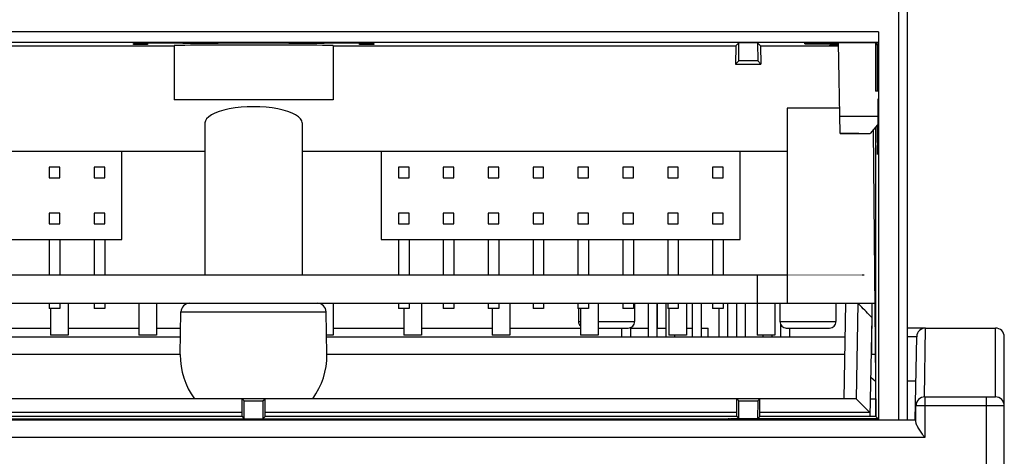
# Model space of a CAD drawing. Header units: millimetres. Extents: x 1117 to 38156, y -1945 to 7303.
# Tile 99 of 256: x 3461 to 3516, y 1280 to 1304. Entities that reach past the tile are written whole.
import ezdxf

# ---------------------------------------------------------------- set-up
doc = ezdxf.new("R2010")
doc.units = ezdxf.units.MM
doc.styles.get("Standard").update_dxf_attribs({"font": 'arial.ttf'})
doc.dimstyles.new('DIMSTYLE_1', dxfattribs={"dimtxt": 4.2, "dimasz": 3.6, "dimexe": 2.5, "dimexo": 0, "dimgap": 1.05, "dimtad": 1, "dimdsep": 46, "dimtxsty": 'Standard', "dimblk": '_FILLED', "dimblk1": '_FILLED', "dimblk2": '_FILLED', "dimcen": 0.09, "dimazin": 2, "dimtp": 0.01, "dimtm": 0.01, "dimtfac": 1, "dimtofl": 0, "dimtmove": 0, "dimatfit": 3, "dimldrblk": '_FILLED', "dimfxl": 0, "dimtolj": 1, "dimarcsym": 0})

# ---------------------------------------------------------------- blocks, each defined once
blk = doc.blocks.new('_FILLED')
at = {"color": 0, "linetype": 'ByBlock'}
blk.add_solid([(0, 0), (-1, 0.167), (-1, -0.167)], dxfattribs=at)
blk = doc.blocks.new('*D31')
at = {"color": 0, "linetype": 'Continuous', "lineweight": -2}
for p, q in [((3474.954, 1332.764), (3306.719, 1332.764)), ((3309.219, 1329.164), (3309.219, 1126.627)), ((3367.644, 1123.027), (3306.719, 1123.027))]:
    blk.add_line(p, q, dxfattribs=at)
at = {"layer": 'Defpoints', "color": 0, "linetype": 'Continuous'}
for p in [(3474.954, 1332.764), (3309.219, 1123.027), (3367.644, 1123.027)]:
    blk.add_point(p, dxfattribs=at)
at = {"color": 0, "linetype": 'Continuous', "lineweight": -2, "xscale": 3.6, "yscale": 3.6, "zscale": 3.6}
for p, rotation in [((3309.219, 1332.764), 90), ((3309.219, 1123.027), 270)]:
    blk.add_blockref('_FILLED', p, dxfattribs=dict(at, rotation=rotation))
at = {"color": 0, "linetype": 'Continuous', "insert": (3294.836, 1203.743), "char_height": 10, "width": 18.50625, "attachment_point": 2, "rotation": 90, "line_spacing_factor": 0.9}
blk.add_mtext('\\A1;209.74', dxfattribs=at)

msp = doc.modelspace()

# ---------------------------------------------------------------- linework, layer by layer
at = {"linetype": 'Continuous'}
for p, q in [((3510.254, 1321.027), (3510.254, 1281.834)), ((3510.754, 1320.527), (3510.754, 1281.834)), ((3509.118, 1303.774), (3438.389, 1303.774)), ((3509.118, 1303.774), (3509.114, 1303.171)), ((3509.118, 1303.774), (3509.118, 1281.834)), ((3509.114, 1303.171), (3438.393, 1303.171)), ((3446.454, 1302.987), (3469.254, 1302.987)), ((3466.954, 1303.064), (3466.954, 1303.128)), ((3467.754, 1303.064), (3466.954, 1303.064)), ((3467.754, 1303.128), (3467.754, 1303.064)), ((3469.254, 1303.004), (3469.254, 1299.927)), ((3469.754, 1303.143), (3470.754, 1303.143)), ((3477.754, 1303.139), (3469.754, 1303.139)), ((3471.754, 1303.148), (3471.754, 1303.152)), ((3471.754, 1303.152), (3475.754, 1303.152)), ((3475.754, 1303.152), (3475.754, 1303.148)), ((3476.754, 1303.143), (3477.754, 1303.143)), ((3478.254, 1303.004), (3478.254, 1299.927)), ((3478.254, 1302.987), (3501.053, 1302.987)), ((3479.754, 1303.064), (3479.754, 1303.128)), ((3480.554, 1303.064), (3479.754, 1303.064)), ((3480.554, 1303.128), (3480.554, 1303.064)), ((3501.053, 1302.987), (3501.037, 1301.961)), ((3501.053, 1302.987), (3501.224, 1303.158)), ((3501.219, 1302.142), (3501.224, 1303.158)), ((3502.283, 1303.158), (3501.224, 1303.158)), ((3502.283, 1303.158), (3502.288, 1302.142)), ((3502.454, 1302.987), (3502.283, 1303.158)), ((3502.454, 1302.987), (3502.47, 1301.961)), ((3502.454, 1302.987), (3506.867, 1302.987)), ((3504.956, 1303.097), (3504.955, 1303.153)), ((3509.097, 1303.153), (3504.955, 1303.153)), ((3504.956, 1303.097), (3506.865, 1303.097)), ((3506.379, 1302.989), (3506.378, 1303.019)), ((3506.378, 1303.019), (3506.866, 1303.019)), ((3506.867, 1302.989), (3506.379, 1302.989)), ((3506.953, 1298.034), (3506.864, 1303.153)), ((3508.954, 1303.153), (3508.954, 1300.427)), ((3508.954, 1303.097), (3509.041, 1303.097)), ((3509.041, 1303.097), (3508.971, 1303.027)), ((3508.971, 1300.427), (3508.971, 1303.027)), ((3509.041, 1303.097), (3509.041, 1300.427)), ((3509.114, 1303.171), (3509.097, 1303.153)), ((3501.219, 1302.142), (3501.037, 1301.961)), ((3501.037, 1301.961), (3502.47, 1301.961)), ((3502.288, 1302.142), (3501.219, 1302.142)), ((3502.47, 1301.961), (3502.288, 1302.142)), ((3509.106, 1300.427), (3508.954, 1300.427)), ((3478.254, 1299.927), (3469.254, 1299.927)), ((3509.097, 1299.997), (3509.042, 1296.851)), ((3509.097, 1297.527), (3509.097, 1299.997)), ((3503.962, 1299.46), (3503.962, 1288.427)), ((3506.928, 1299.46), (3503.962, 1299.46)), ((3506.936, 1299.018), (3509.08, 1299.018)), ((3471.004, 1298.627), (3471.004, 1290.027)), ((3476.504, 1298.627), (3476.504, 1290.027)), ((3509.071, 1298.528), (3508.654, 1298.027)), ((3508.973, 1282.017), (3508.972, 1298.409)), ((3509.042, 1298.493), (3509.042, 1297.527)), ((3506.953, 1298.034), (3508.015, 1298.034)), ((3508.015, 1298.029), (3506.953, 1298.029)), ((3508.015, 1298.027), (3508.015, 1298.034)), ((3508.015, 1298.027), (3508.654, 1298.027)), ((3508.829, 1298.238), (3508.971, 1282.017)), ((3509.097, 1297.527), (3509.054, 1297.527)), ((3445.254, 1297.027), (3471.004, 1297.027)), ((3466.303, 1292.027), (3466.303, 1297.027)), ((3476.504, 1297.027), (3503.962, 1297.027)), ((3480.983, 1297.027), (3480.983, 1292.027)), ((3501.303, 1292.027), (3501.303, 1297.027)), ((3462.193, 1296.127), (3462.193, 1295.527)), ((3462.793, 1296.127), (3462.193, 1296.127)), ((3462.793, 1295.527), (3462.793, 1296.127)), ((3464.733, 1296.127), (3464.733, 1295.527)), ((3465.333, 1296.127), (3464.733, 1296.127)), ((3465.333, 1295.527), (3465.333, 1296.127)), ((3481.953, 1296.127), (3481.953, 1295.527)), ((3482.553, 1296.127), (3481.953, 1296.127)), ((3482.553, 1295.527), (3482.553, 1296.127)), ((3484.493, 1296.127), (3484.493, 1295.527)), ((3485.093, 1296.127), (3484.493, 1296.127)), ((3485.093, 1295.527), (3485.093, 1296.127)), ((3487.033, 1296.127), (3487.033, 1295.527)), ((3487.633, 1296.127), (3487.033, 1296.127)), ((3487.633, 1295.527), (3487.633, 1296.127)), ((3489.573, 1296.127), (3489.573, 1295.527)), ((3490.173, 1296.127), (3489.573, 1296.127)), ((3490.173, 1295.527), (3490.173, 1296.127)), ((3492.113, 1296.127), (3492.113, 1295.527)), ((3492.713, 1296.127), (3492.113, 1296.127)), ((3492.713, 1295.527), (3492.713, 1296.127)), ((3494.653, 1296.127), (3494.653, 1295.527)), ((3495.253, 1296.127), (3494.653, 1296.127)), ((3495.253, 1295.527), (3495.253, 1296.127)), ((3497.193, 1296.127), (3497.193, 1295.527)), ((3497.793, 1296.127), (3497.193, 1296.127)), ((3497.793, 1295.527), (3497.793, 1296.127)), ((3499.733, 1296.127), (3499.733, 1295.527)), ((3500.333, 1296.127), (3499.733, 1296.127)), ((3500.333, 1295.527), (3500.333, 1296.127)), ((3462.193, 1295.527), (3462.793, 1295.527)), ((3464.733, 1295.527), (3465.333, 1295.527)), ((3481.953, 1295.527), (3482.553, 1295.527)), ((3484.493, 1295.527), (3485.093, 1295.527)), ((3487.033, 1295.527), (3487.633, 1295.527)), ((3489.573, 1295.527), (3490.173, 1295.527)), ((3492.113, 1295.527), (3492.713, 1295.527)), ((3494.653, 1295.527), (3495.253, 1295.527)), ((3497.193, 1295.527), (3497.793, 1295.527)), ((3499.733, 1295.527), (3500.333, 1295.527)), ((3462.193, 1293.527), (3462.193, 1292.927)), ((3462.793, 1293.527), (3462.193, 1293.527)), ((3462.793, 1292.927), (3462.793, 1293.527)), ((3464.733, 1293.527), (3464.733, 1292.927)), ((3465.333, 1293.527), (3464.733, 1293.527)), ((3465.333, 1292.927), (3465.333, 1293.527)), ((3481.953, 1293.527), (3481.953, 1292.927)), ((3482.553, 1293.527), (3481.953, 1293.527)), ((3482.553, 1292.927), (3482.553, 1293.527)), ((3484.493, 1293.527), (3484.493, 1292.927)), ((3485.093, 1293.527), (3484.493, 1293.527)), ((3485.093, 1292.927), (3485.093, 1293.527)), ((3487.033, 1293.527), (3487.033, 1292.927)), ((3487.633, 1293.527), (3487.033, 1293.527)), ((3487.633, 1292.927), (3487.633, 1293.527)), ((3489.573, 1293.527), (3489.573, 1292.927)), ((3490.173, 1293.527), (3489.573, 1293.527)), ((3490.173, 1292.927), (3490.173, 1293.527)), ((3492.113, 1293.527), (3492.113, 1292.927)), ((3492.713, 1293.527), (3492.113, 1293.527)), ((3492.713, 1292.927), (3492.713, 1293.527)), ((3494.653, 1293.527), (3494.653, 1292.927)), ((3495.253, 1293.527), (3494.653, 1293.527)), ((3495.253, 1292.927), (3495.253, 1293.527)), ((3497.193, 1293.527), (3497.193, 1292.927)), ((3497.793, 1293.527), (3497.193, 1293.527)), ((3497.793, 1292.927), (3497.793, 1293.527)), ((3499.733, 1293.527), (3499.733, 1292.927)), ((3500.333, 1293.527), (3499.733, 1293.527)), ((3500.333, 1292.927), (3500.333, 1293.527)), ((3462.193, 1292.927), (3462.793, 1292.927)), ((3464.733, 1292.927), (3465.333, 1292.927)), ((3481.953, 1292.927), (3482.553, 1292.927)), ((3484.493, 1292.927), (3485.093, 1292.927)), ((3487.033, 1292.927), (3487.633, 1292.927)), ((3489.573, 1292.927), (3490.173, 1292.927)), ((3492.113, 1292.927), (3492.713, 1292.927)), ((3494.653, 1292.927), (3495.253, 1292.927)), ((3497.193, 1292.927), (3497.793, 1292.927)), ((3499.733, 1292.927), (3500.333, 1292.927)), ((3445.983, 1292.027), (3466.303, 1292.027)), ((3462.193, 1292.027), (3462.193, 1290.027)), ((3462.793, 1292.027), (3462.793, 1290.027)), ((3464.733, 1292.027), (3464.733, 1290.027)), ((3465.333, 1292.027), (3465.333, 1290.027)), ((3480.983, 1292.027), (3501.303, 1292.027)), ((3481.953, 1292.027), (3481.953, 1290.027)), ((3482.553, 1292.027), (3482.553, 1290.027)), ((3484.493, 1292.027), (3484.493, 1290.027)), ((3485.093, 1292.027), (3485.093, 1290.027)), ((3487.033, 1292.027), (3487.033, 1290.027)), ((3487.633, 1292.027), (3487.633, 1290.027)), ((3489.573, 1292.027), (3489.573, 1290.027)), ((3490.173, 1292.027), (3490.173, 1290.027)), ((3492.113, 1292.027), (3492.113, 1290.027)), ((3492.713, 1292.027), (3492.713, 1290.027)), ((3494.653, 1292.027), (3494.653, 1290.027)), ((3495.253, 1292.027), (3495.253, 1290.027)), ((3497.193, 1292.027), (3497.193, 1290.027)), ((3497.793, 1292.027), (3497.793, 1290.027)), ((3499.733, 1292.027), (3499.733, 1290.027)), ((3500.333, 1292.027), (3500.333, 1290.027)), ((3443.545, 1290.027), (3503.962, 1290.027)), ((3479.48, 1290.027), (3493.532, 1290.027)), ((3483.545, 1290.027), (3486.545, 1290.027)), ((3484.545, 1290.027), (3485.545, 1290.027)), ((3502.19, 1290.027), (3502.317, 1290.027)), ((3502.254, 1290.027), (3502.254, 1288.427)), ((3508.19, 1290.027), (3508.317, 1290.027)), ((3508.19, 1290.027), (3508.317, 1290.027)), ((3508.19, 1290.027), (3508.317, 1290.027)), ((3438.592, 1288.427), (3508.915, 1288.427)), ((3462.193, 1288.427), (3462.193, 1288.127)), ((3462.793, 1288.427), (3462.793, 1288.127)), ((3463.254, 1288.427), (3463.254, 1286.627)), ((3464.733, 1288.427), (3464.733, 1288.127)), ((3465.333, 1288.427), (3465.333, 1288.127)), ((3467.254, 1288.427), (3467.254, 1286.627)), ((3468.254, 1288.427), (3468.254, 1286.627)), ((3478.254, 1288.427), (3478.254, 1286.627)), ((3481.953, 1288.427), (3481.953, 1288.127)), ((3482.553, 1288.427), (3482.553, 1288.127)), ((3483.254, 1288.427), (3483.254, 1286.627)), ((3484.493, 1288.427), (3484.493, 1288.127)), ((3485.093, 1288.427), (3485.093, 1288.127)), ((3487.033, 1288.427), (3487.033, 1288.127)), ((3487.633, 1288.427), (3487.633, 1288.127)), ((3488.254, 1288.427), (3488.254, 1286.627)), ((3489.573, 1288.427), (3489.573, 1288.127)), ((3490.173, 1288.427), (3490.173, 1288.127)), ((3492.113, 1288.427), (3492.113, 1288.127)), ((3492.713, 1288.427), (3492.713, 1288.127)), ((3493.254, 1288.427), (3493.254, 1286.627)), ((3494.653, 1288.427), (3494.653, 1288.127)), ((3495.253, 1288.427), (3495.253, 1288.127)), ((3495.316, 1288.427), (3495.316, 1287.387)), ((3496.081, 1288.427), (3496.081, 1286.527)), ((3496.581, 1288.427), (3496.581, 1286.527)), ((3496.594, 1288.427), (3496.594, 1287.027)), ((3497.081, 1288.427), (3497.081, 1286.527)), ((3497.193, 1288.427), (3497.193, 1288.127)), ((3497.793, 1288.427), (3497.793, 1288.127)), ((3498.254, 1288.427), (3498.254, 1286.627)), ((3498.581, 1288.427), (3498.581, 1286.527)), ((3499.081, 1288.427), (3499.081, 1286.527)), ((3499.733, 1288.427), (3499.733, 1288.127)), ((3500.333, 1288.427), (3500.333, 1288.127)), ((3500.581, 1288.427), (3500.581, 1286.527)), ((3501.081, 1288.427), (3501.081, 1286.527)), ((3501.581, 1288.427), (3501.581, 1286.527)), ((3502.254, 1288.427), (3502.254, 1286.627)), ((3503.254, 1288.427), (3503.254, 1286.627)), ((3503.546, 1288.427), (3503.546, 1287.387)), ((3506.716, 1288.427), (3506.716, 1287.387)), ((3507.254, 1288.427), (3507.159, 1283.027)), ((3507.958, 1288.427), (3507.863, 1283.027)), ((3508.755, 1285.527), (3508.77, 1288.428)), ((3462.793, 1288.127), (3462.193, 1288.127)), ((3462.254, 1288.127), (3462.254, 1286.627)), ((3465.333, 1288.127), (3464.733, 1288.127)), ((3469.603, 1285.527), (3469.645, 1287.936)), ((3469.645, 1287.936), (3477.862, 1287.936)), ((3477.904, 1285.527), (3477.862, 1287.936)), ((3482.553, 1288.127), (3481.953, 1288.127)), ((3482.254, 1288.127), (3482.254, 1286.627)), ((3485.093, 1288.127), (3484.493, 1288.127)), ((3487.633, 1288.127), (3487.033, 1288.127)), ((3487.254, 1288.127), (3487.254, 1286.627)), ((3490.173, 1288.127), (3489.573, 1288.127)), ((3492.713, 1288.127), (3492.113, 1288.127)), ((3492.146, 1288.127), (3492.146, 1287.387)), ((3492.254, 1288.127), (3492.254, 1286.627)), ((3495.253, 1288.127), (3494.653, 1288.127)), ((3497.793, 1288.127), (3497.193, 1288.127)), ((3497.254, 1288.127), (3497.254, 1286.627)), ((3500.333, 1288.127), (3499.733, 1288.127)), ((3500.081, 1288.127), (3500.081, 1286.527)), ((3492.146, 1287.387), (3492.254, 1287.387)), ((3493.254, 1287.387), (3495.316, 1287.387)), ((3503.546, 1287.387), (3506.716, 1287.387)), ((3508.74, 1287.627), (3508.642, 1282.017)), ((3458.254, 1287.027), (3462.254, 1287.027)), ((3463.254, 1287.027), (3467.254, 1287.027)), ((3468.254, 1287.027), (3469.629, 1287.027)), ((3478.254, 1287.027), (3482.254, 1287.027)), ((3483.254, 1287.027), (3487.254, 1287.027)), ((3488.254, 1287.027), (3492.254, 1287.027)), ((3493.254, 1287.027), (3494.956, 1287.027)), ((3494.581, 1287.027), (3494.581, 1286.527)), ((3495.081, 1287.052), (3495.081, 1286.527)), ((3495.081, 1287.027), (3496.081, 1287.027)), ((3496.581, 1287.027), (3497.081, 1287.027)), ((3498.254, 1287.027), (3498.581, 1287.027)), ((3499.081, 1287.027), (3499.477, 1287.027)), ((3499.486, 1286.527), (3499.477, 1287.027)), ((3503.581, 1287.242), (3503.581, 1286.527)), ((3503.906, 1287.027), (3506.356, 1287.027)), ((3504.081, 1287.027), (3504.081, 1286.527)), ((3511.787, 1287.027), (3510.754, 1287.027)), ((3511.72, 1283.128), (3511.789, 1287.027)), ((3511.789, 1287.027), (3515.744, 1287.027)), ((3515.744, 1283.127), (3515.744, 1287.027)), ((3440.287, 1286.527), (3469.62, 1286.527)), ((3463.254, 1286.627), (3462.254, 1286.627)), ((3468.254, 1286.627), (3467.254, 1286.627)), ((3478.254, 1286.627), (3477.885, 1286.627)), ((3477.887, 1286.527), (3507.22, 1286.527)), ((3483.254, 1286.627), (3482.254, 1286.627)), ((3488.254, 1286.627), (3487.254, 1286.627)), ((3493.254, 1286.627), (3492.254, 1286.627)), ((3498.254, 1286.627), (3497.254, 1286.627)), ((3497.581, 1286.627), (3497.581, 1286.527)), ((3503.254, 1286.627), (3502.254, 1286.627)), ((3502.581, 1286.627), (3502.581, 1286.527)), ((3503.081, 1286.627), (3503.081, 1286.527)), ((3511.287, 1286.536), (3510.754, 1286.536)), ((3511.205, 1281.835), (3511.287, 1286.536)), ((3516.244, 1124.427), (3516.244, 1286.527)), ((3469.603, 1285.527), (3440.304, 1285.527)), ((3507.203, 1285.527), (3477.904, 1285.527)), ((3508.94, 1285.527), (3508.703, 1285.527)), ((3508.681, 1284.254), (3508.954, 1284.027)), ((3511.244, 1284.027), (3510.754, 1284.027)), ((3507.859, 1283.027), (3439.648, 1283.027)), ((3473.104, 1282.017), (3473.104, 1283.027)), ((3473.104, 1283.027), (3473.219, 1282.912)), ((3473.224, 1281.896), (3473.219, 1282.912)), ((3473.219, 1282.912), (3474.288, 1282.912)), ((3474.288, 1282.912), (3474.283, 1281.896)), ((3474.288, 1282.912), (3474.404, 1283.027)), ((3474.404, 1282.017), (3474.404, 1283.027)), ((3501.104, 1282.017), (3501.104, 1283.027)), ((3501.104, 1283.027), (3501.219, 1282.912)), ((3501.224, 1281.896), (3501.219, 1282.912)), ((3501.219, 1282.912), (3502.288, 1282.912)), ((3502.288, 1282.912), (3502.283, 1281.896)), ((3502.288, 1282.912), (3502.404, 1283.027)), ((3502.404, 1282.017), (3502.404, 1283.027)), ((3507.859, 1283.027), (3508.645, 1282.227)), ((3508.644, 1283.027), (3508.962, 1283.027)), ((3511.744, 1283.127), (3515.744, 1283.127)), ((3511.744, 1283.127), (3511.744, 1280.834)), ((3515.244, 1216.027), (3515.244, 1283.127)), ((3473.104, 1282.241), (3446.404, 1282.241)), ((3501.104, 1282.241), (3474.404, 1282.241)), ((3508.646, 1282.241), (3502.404, 1282.241)), ((3516.244, 1282.627), (3511.244, 1282.627)), ((3511.244, 1281.7), (3511.244, 1282.627)), ((3436.212, 1281.834), (3511.244, 1281.834)), ((3473.104, 1282.017), (3446.404, 1282.017)), ((3446.808, 1281.891), (3500.699, 1281.891)), ((3473.104, 1282.017), (3473.224, 1281.896)), ((3474.404, 1282.017), (3474.283, 1281.896)), ((3501.104, 1282.017), (3474.404, 1282.017)), ((3500.699, 1281.891), (3500.754, 1281.891)), ((3500.754, 1281.834), (3500.754, 1281.891)), ((3509.107, 1281.891), (3500.754, 1281.891)), ((3501.104, 1282.017), (3501.224, 1281.896)), ((3502.404, 1282.017), (3502.283, 1281.896)), ((3508.981, 1282.017), (3502.404, 1282.017)), ((3509.107, 1281.891), (3508.981, 1282.017)), ((3511.744, 1280.834), (3435.729, 1280.834))]:
    msp.add_line(p, q, dxfattribs=at)
at = {"linetype": 'Continuous', "const_width": 0.0533}
msp.add_lwpolyline([(3439.254, 1290.027), (3508.254, 1290.027)], dxfattribs=at)
at = {"linetype": 'Continuous'}
for centre, radius, start, end in [((3470.145, 1287.927), 0.5, 90, 179), ((3477.362, 1287.927), 0.5, 1, 90), ((3444.33, 1225.912), 89.2, 44.36211, 44.49494), ((3492.506, 1287.387), 0.36, 180, 224.777), ((3494.956, 1287.387), 0.36, 269.9999, 0), ((3503.906, 1287.387), 0.36, 180, 270.0001), ((3506.356, 1287.387), 0.36, 269.9999, 0), ((3511.787, 1286.527), 0.5, 89.9268, 179), ((3515.744, 1286.527), 0.5, 0, 90), ((3511.744, 1282.627), 0.5, 90, 180), ((3515.744, 1282.627), 0.5, 0, 90), ((3511.717, 1282.527), 0.5, 167.4178, 179), ((3500.704, 1280.941), 0.95, 90.3014, 109.7949)]:
    msp.add_arc(centre, radius, start, end, dxfattribs=at)
for centre, major_axis, ratio, start_param, end_param in [((3469.754, 1303.128), (2.8, 0), 0.005236, 1.570796, 3.141593), ((3473.754, 1303.004), (4.5, 0), 0.005236, 6.283185, 9.424778), ((3470.754, 1303.148), (1, 0), 0.005236, -1.570796, 0), ((3476.754, 1303.148), (1, 0), 0.005236, -3.141593, -1.570796), ((3477.754, 1303.128), (2.8, 0), 0.005236, 0, 1.570796), ((3473.754, 1298.627), (2.75, 0), 0.333333, 0, 3.141593), ((3473.754, 1285.483), (0.001, 4.151), 0.999848, 1.560449, 2.204342), ((3473.754, 1285.483), (0.001, 4.151), 0.999848, -2.203746, -1.559928)]:
    msp.add_ellipse(centre, major_axis=major_axis, ratio=ratio, start_param=start_param, end_param=end_param, dxfattribs=at)
msp.add_open_spline([(3508.74, 1287.627), (3508.527, 1287.844), (3508.315, 1288.062), (3508.102, 1288.279)], degree=3, dxfattribs=at)
msp.add_open_spline([(3511.744, 1280.834), (3511.687, 1280.914), (3511.577, 1281.07), (3511.424, 1281.296), (3511.315, 1281.477), (3511.258, 1281.611), (3511.244, 1281.673), (3511.244, 1281.7)], degree=3, knots=[0, 0, 0, 0, 0.290032, 0.567665, 0.814238, 0.917049, 1, 1, 1, 1], dxfattribs=at)

# ---------------------------------------------------------------- dimensions: what is measured, and where the dimension line sits
dim = msp.add_linear_dim(base=(3309.219, 1123.027), p1=(3474.954, 1332.764), p2=(3367.644, 1123.027), angle=270, dimstyle='DIMSTYLE_1', override={"dimtxt": 10}, dxfattribs=at)
dim.commit()
dim.dimension.update_dxf_attribs({"geometry": '*D31', "text_midpoint": (3309.219, 1203.743), "dimtype": 160})

doc.saveas('drawing.dxf')
